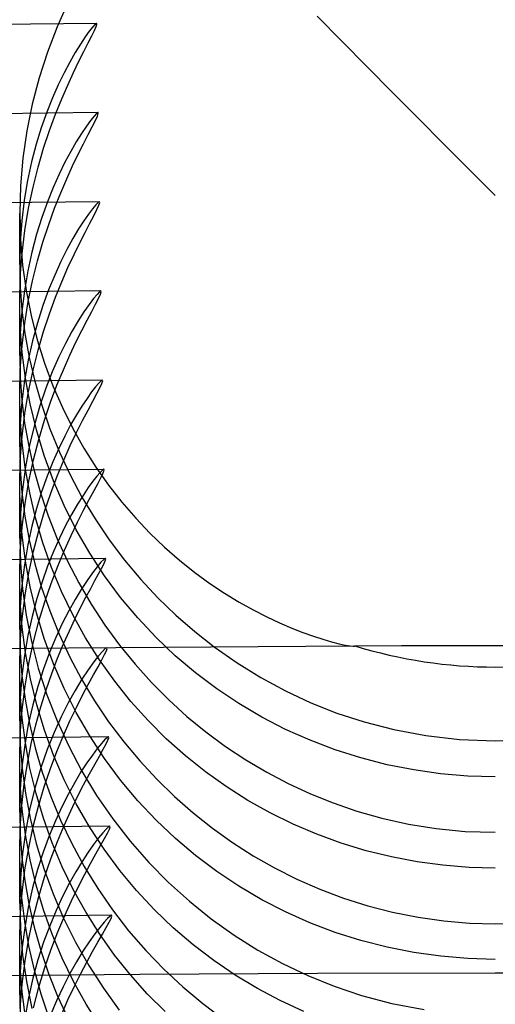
# Model space of a CAD drawing. Header units: millimetres. Extents: x -232 to 232, y -232 to 232.
# Tile 67 of 75: x -2 to 0, y 184.49 to 188.63. Entities that reach past the tile are written whole.
import ezdxf

# ---------------------------------------------------------------- set-up
doc = ezdxf.new("R2010")
doc.units = ezdxf.units.MM
doc.layers.add('HIDDEN', color=7, linetype='Continuous')
doc.layers.add('THICK', color=7, linetype='Continuous')

msp = doc.modelspace()

# ---------------------------------------------------------------- linework, layer by layer
at = {"layer": 'HIDDEN'}
for p, q in [((-1.7971, 188.7039), (-1.8425, 188.6023)), ((-1.8425, 188.6023), (-1.883, 188.497)), ((-1.7074, 188.5846), (-1.7249, 188.5603)), ((-1.693, 188.6026), (-1.7074, 188.5846)), ((-1.6969, 188.5647), (-1.6855, 188.5878)), ((-1.6824, 188.6137), (-1.693, 188.6026)), ((-1.6855, 188.5878), (-1.6782, 188.6044)), ((-1.6763, 188.6176), (-1.6824, 188.6137)), ((-1.6782, 188.6044), (-1.6751, 188.6143)), ((-1.6751, 188.6143), (-1.6763, 188.6176)), ((-1.7249, 188.5603), (-1.7449, 188.5303)), ((-1.73, 188.4999), (-1.7119, 188.5354)), ((-1.7119, 188.5354), (-1.6969, 188.5647)), ((-1.883, 188.497), (-1.9179, 188.3888)), ((-1.7667, 188.495), (-1.7897, 188.4549)), ((-1.7449, 188.5303), (-1.7667, 188.495)), ((-1.7507, 188.4585), (-1.73, 188.4999)), ((-1.7897, 188.4549), (-1.8135, 188.4097)), ((-1.7735, 188.4112), (-1.7507, 188.4585)), ((-1.7979, 188.3582), (-1.7735, 188.4112)), ((-1.9179, 188.3888), (-1.947, 188.2783)), ((-1.8135, 188.4097), (-1.8379, 188.3594)), ((-1.8379, 188.3594), (-1.8623, 188.304)), ((-1.8233, 188.2996), (-1.7979, 188.3582)), ((-1.8623, 188.304), (-1.8862, 188.2438)), ((-1.849, 188.2357), (-1.8233, 188.2996)), ((-1.947, 188.2783), (-1.9699, 188.1656)), ((-1.8862, 188.2438), (-1.909, 188.1788)), ((-1.8745, 188.1665), (-1.849, 188.2357)), ((-1.7019, 188.2095), (-1.7197, 188.1852)), ((-1.6873, 188.2276), (-1.7019, 188.2095)), ((-1.6949, 188.1826), (-1.6818, 188.2085)), ((-1.6765, 188.2387), (-1.6873, 188.2276)), ((-1.6818, 188.2085), (-1.6731, 188.2275)), ((-1.6704, 188.2426), (-1.6765, 188.2387)), ((-1.6731, 188.2275), (-1.6693, 188.2388)), ((-1.6693, 188.2388), (-1.6704, 188.2426)), ((-1.9699, 188.1656), (-1.9865, 188.0512)), ((-1.909, 188.1788), (-1.9304, 188.1091)), ((-1.8992, 188.0922), (-1.8745, 188.1665)), ((-1.7197, 188.1852), (-1.74, 188.1551)), ((-1.7117, 188.1501), (-1.6949, 188.1826)), ((-1.74, 188.1551), (-1.7621, 188.1196)), ((-1.7315, 188.1115), (-1.7117, 188.1501)), ((-1.9304, 188.1091), (-1.9498, 188.035)), ((-1.9225, 188.0129), (-1.8992, 188.0922)), ((-1.7621, 188.1196), (-1.7854, 188.0794)), ((-1.7536, 188.0674), (-1.7315, 188.1115)), ((-1.9865, 188.0512), (-1.9967, 187.9351)), ((-1.7854, 188.0794), (-1.8097, 188.0339)), ((-1.7774, 188.018), (-1.7536, 188.0674)), ((-1.9498, 188.035), (-1.9667, 187.9566)), ((-1.9438, 187.9288), (-1.9225, 188.0129)), ((-1.8097, 188.0339), (-1.8345, 187.9832)), ((-1.8021, 187.9639), (-1.7774, 188.018)), ((-1.9667, 187.9566), (-1.9806, 187.8742)), ((-1.8345, 187.9832), (-1.8594, 187.9275)), ((-1.8275, 187.9049), (-1.8021, 187.9639)), ((-1.9967, 187.9351), (-2, 187.819)), ((-1.9625, 187.8402), (-1.9438, 187.9288)), ((-1.8594, 187.9275), (-1.8837, 187.8668)), ((-1.9806, 187.8742), (-1.9911, 187.7879)), ((-1.853, 187.8407), (-1.8275, 187.9049)), ((-1.978, 187.7473), (-1.9625, 187.8402)), ((-1.8837, 187.8668), (-1.907, 187.8013)), ((-1.8781, 187.7716), (-1.853, 187.8407)), ((-1.6934, 187.8383), (-1.7102, 187.8159)), ((-1.6798, 187.8545), (-1.6934, 187.8383)), ((-1.6884, 187.8091), (-1.6754, 187.8346)), ((-1.67, 187.8643), (-1.6798, 187.8545)), ((-1.6754, 187.8346), (-1.6669, 187.853)), ((-1.6644, 187.8676), (-1.67, 187.8643)), ((-1.6669, 187.853), (-1.6632, 187.864)), ((-1.6632, 187.864), (-1.6644, 187.8676)), ((-2, 187.6043), (-2, 187.8197)), ((-2, 187.819), (-1.9969, 187.7095)), ((-1.907, 187.8013), (-1.9288, 187.7311)), ((-1.7102, 187.8159), (-1.7299, 187.7875)), ((-1.7051, 187.777), (-1.6884, 187.8091)), ((-1.9911, 187.7879), (-1.9977, 187.6979)), ((-1.9023, 187.6976), (-1.8781, 187.7716)), ((-1.752, 187.7531), (-1.776, 187.7129)), ((-1.7299, 187.7875), (-1.752, 187.7531)), ((-1.7251, 187.7388), (-1.7051, 187.777)), ((-1.9969, 187.7095), (-1.9879, 187.6012)), ((-1.9898, 187.6503), (-1.978, 187.7473)), ((-1.9288, 187.7311), (-1.9486, 187.6562)), ((-1.776, 187.7129), (-1.8011, 187.6672)), ((-1.7474, 187.6948), (-1.7251, 187.7388)), ((-1.9977, 187.6979), (-2, 187.6045)), ((-1.9251, 187.619), (-1.9023, 187.6976)), ((-1.8011, 187.6672), (-1.8269, 187.6159)), ((-1.7716, 187.6453), (-1.7474, 187.6948)), ((-1.9973, 187.5493), (-1.9898, 187.6503)), ((-1.9486, 187.6562), (-1.9659, 187.5771)), ((-1.7969, 187.5907), (-1.7716, 187.6453)), ((-2, 187.6045), (-1.9977, 187.5095)), ((-1.9879, 187.6012), (-1.973, 187.4944)), ((-1.9458, 187.5358), (-1.9251, 187.619)), ((-1.8269, 187.6159), (-1.8528, 187.5594)), ((-1.8228, 187.5313), (-1.7969, 187.5907)), ((-2, 187.4448), (-1.9973, 187.5493)), ((-1.9659, 187.5771), (-1.9801, 187.4938)), ((-1.8528, 187.5594), (-1.8782, 187.4976)), ((-1.9977, 187.5095), (-1.9904, 187.4123)), ((-1.9639, 187.4483), (-1.9458, 187.5358)), ((-1.8489, 187.4668), (-1.8228, 187.5313)), ((-1.9801, 187.4938), (-1.9908, 187.4066)), ((-1.973, 187.4944), (-1.9524, 187.3893)), ((-1.8782, 187.4976), (-1.9026, 187.4309)), ((-1.8746, 187.3971), (-1.8489, 187.4668)), ((-1.6897, 187.4606), (-1.7083, 187.4359)), ((-1.6749, 187.4784), (-1.6897, 187.4606)), ((-1.6809, 187.4373), (-1.6687, 187.4613)), ((-1.6644, 187.4891), (-1.6749, 187.4784)), ((-1.6687, 187.4613), (-1.6606, 187.4787)), ((-1.6583, 187.4927), (-1.6644, 187.4891)), ((-1.6606, 187.4787), (-1.6571, 187.4892)), ((-1.6571, 187.4892), (-1.6583, 187.4927)), ((-1.9975, 187.3407), (-2, 187.4448)), ((-2, 187.2206), (-2, 187.4436)), ((-1.9789, 187.3568), (-1.9639, 187.4483)), ((-1.9026, 187.4309), (-1.9254, 187.3592)), ((-1.7083, 187.4359), (-1.73, 187.4046)), ((-1.6971, 187.4066), (-1.6809, 187.4373)), ((-1.9908, 187.4066), (-1.9976, 187.3155)), ((-1.9904, 187.4123), (-1.9778, 187.3131)), ((-1.9524, 187.3893), (-1.9265, 187.2873)), ((-1.8994, 187.3225), (-1.8746, 187.3971)), ((-1.73, 187.4046), (-1.7542, 187.3666)), ((-1.7167, 187.3695), (-1.6971, 187.4066)), ((-1.9894, 187.2343), (-1.9975, 187.3407)), ((-1.9902, 187.2615), (-1.9789, 187.3568)), ((-1.9254, 187.3592), (-1.9461, 187.2829)), ((-1.7542, 187.3666), (-1.7802, 187.3223)), ((-1.7391, 187.3262), (-1.7167, 187.3695)), ((-1.9976, 187.3155), (-2, 187.221)), ((-1.9778, 187.3131), (-1.9599, 187.2132)), ((-1.9227, 187.2431), (-1.8994, 187.3225)), ((-1.7802, 187.3223), (-1.8075, 187.2717)), ((-1.7636, 187.2771), (-1.7391, 187.3262)), ((-1.9974, 187.1626), (-1.9902, 187.2615)), ((-1.9461, 187.2829), (-1.9642, 187.202)), ((-1.9265, 187.2873), (-1.8957, 187.1887)), ((-1.8075, 187.2717), (-1.8352, 187.215)), ((-1.7896, 187.2222), (-1.7636, 187.2771)), ((-2, 187.221), (-1.9978, 187.1286)), ((-1.9756, 187.1262), (-1.9894, 187.2343)), ((-1.9599, 187.2132), (-1.9365, 187.1127)), ((-1.944, 187.159), (-1.9227, 187.2431)), ((-1.8352, 187.215), (-1.8629, 187.1522)), ((-1.8164, 187.1617), (-1.7896, 187.2222)), ((-1.9642, 187.202), (-1.9791, 187.1167)), ((-1.8957, 187.1887), (-1.8603, 187.0937)), ((-2, 187.0604), (-1.9974, 187.1626)), ((-1.9978, 187.1286), (-1.9909, 187.034)), ((-1.9627, 187.0704), (-1.944, 187.159)), ((-1.8629, 187.1522), (-1.8897, 187.0836)), ((-1.8435, 187.0959), (-1.8164, 187.1617)), ((-1.9791, 187.1167), (-1.9904, 187.0272)), ((-1.9556, 187.0176), (-1.9756, 187.1262)), ((-1.9365, 187.1127), (-1.9074, 187.0122)), ((-1.8702, 187.0249), (-1.8435, 187.0959)), ((-1.8603, 187.0937), (-1.8206, 187.0024)), ((-1.6808, 187.0896), (-1.6975, 187.0681)), ((-1.6674, 187.1051), (-1.6808, 187.0896)), ((-1.6577, 187.1146), (-1.6674, 187.1051)), ((-1.6631, 187.0855), (-1.6546, 187.1033)), ((-1.6522, 187.1177), (-1.6577, 187.1146)), ((-1.6546, 187.1033), (-1.6509, 187.1141)), ((-1.6509, 187.1141), (-1.6522, 187.1177)), ((-1.9976, 186.9588), (-2, 187.0604)), ((-2, 186.8368), (-2, 187.0594)), ((-1.9781, 186.9776), (-1.9627, 187.0704)), ((-1.8897, 187.0836), (-1.9151, 187.0092)), ((-1.6975, 187.0681), (-1.7168, 187.0412)), ((-1.6925, 187.0296), (-1.6759, 187.0609)), ((-1.6759, 187.0609), (-1.6631, 187.0855)), ((-1.9904, 187.0272), (-1.9975, 186.9338)), ((-1.9909, 187.034), (-1.9791, 186.9375)), ((-1.9294, 186.9088), (-1.9556, 187.0176)), ((-1.9151, 187.0092), (-1.9384, 186.9293)), ((-1.9074, 187.0122), (-1.8729, 186.9128)), ((-1.896, 186.9489), (-1.8702, 187.0249)), ((-1.7383, 187.0089), (-1.7615, 186.9715)), ((-1.7168, 187.0412), (-1.7383, 187.0089)), ((-1.7127, 186.9919), (-1.6925, 187.0296)), ((-1.9899, 186.8809), (-1.9781, 186.9776)), ((-1.8206, 187.0024), (-1.777, 186.9149)), ((-1.7615, 186.9715), (-1.7857, 186.9292)), ((-1.7356, 186.948), (-1.7127, 186.9919)), ((-1.9975, 186.9338), (-2, 186.8372)), ((-1.99, 186.8552), (-1.9976, 186.9588)), ((-1.9791, 186.9375), (-1.9622, 186.8401)), ((-1.9384, 186.9293), (-1.9589, 186.8439)), ((-1.9201, 186.868), (-1.896, 186.9489)), ((-1.7857, 186.9292), (-1.8106, 186.8824)), ((-1.7606, 186.8981), (-1.7356, 186.948)), ((-1.9973, 186.7805), (-1.9899, 186.8809)), ((-1.8967, 186.8005), (-1.9294, 186.9088)), ((-1.8729, 186.9128), (-1.8332, 186.8151)), ((-1.8106, 186.8824), (-1.8356, 186.8309)), ((-1.7872, 186.8424), (-1.7606, 186.8981)), ((-1.777, 186.9149), (-1.7298, 186.8312)), ((-1.9768, 186.7501), (-1.99, 186.8552)), ((-1.9589, 186.8439), (-1.9759, 186.7535)), ((-1.9622, 186.8401), (-1.94, 186.7422)), ((-1.9422, 186.7824), (-1.9201, 186.868)), ((-1.8146, 186.7812), (-1.7872, 186.8424)), ((-2, 186.8372), (-1.9977, 186.7421)), ((-1.858, 186.6943), (-1.8967, 186.8005)), ((-1.8356, 186.8309), (-1.8605, 186.7746)), ((-1.8332, 186.8151), (-1.7883, 186.7193)), ((-1.7298, 186.8312), (-1.6794, 186.7516)), ((-2, 186.6765), (-1.9973, 186.7805)), ((-1.9615, 186.6924), (-1.9422, 186.7824)), ((-1.8605, 186.7746), (-1.8847, 186.7136)), ((-1.8422, 186.7145), (-1.8146, 186.7812)), ((-1.9977, 186.7421), (-1.9904, 186.6447)), ((-1.9759, 186.7535), (-1.9888, 186.6582)), ((-1.9579, 186.6446), (-1.9768, 186.7501)), ((-1.94, 186.7422), (-1.9124, 186.6441)), ((-1.8847, 186.7136), (-1.9079, 186.6481)), ((-1.8694, 186.6427), (-1.8422, 186.7145)), ((-1.7883, 186.7193), (-1.7383, 186.6258)), ((-1.675, 186.7145), (-1.6919, 186.693)), ((-1.6794, 186.7516), (-1.6262, 186.6762)), ((-1.6614, 186.7301), (-1.675, 186.7145)), ((-1.6516, 186.7396), (-1.6614, 186.7301)), ((-1.6572, 186.7102), (-1.6485, 186.7282)), ((-1.646, 186.7428), (-1.6516, 186.7396)), ((-1.6485, 186.7282), (-1.6447, 186.7391)), ((-1.6447, 186.7391), (-1.646, 186.7428)), ((-1.9975, 186.5721), (-2, 186.6765)), ((-2, 186.453), (-2, 186.6752)), ((-1.9775, 186.5979), (-1.9615, 186.6924)), ((-1.8132, 186.5903), (-1.858, 186.6943)), ((-1.6919, 186.693), (-1.7116, 186.6659)), ((-1.6873, 186.6537), (-1.6703, 186.6853)), ((-1.6703, 186.6853), (-1.6572, 186.7102)), ((-1.6262, 186.6762), (-1.5704, 186.6049)), ((-1.9888, 186.6582), (-1.9971, 186.5583)), ((-1.9904, 186.6447), (-1.9779, 186.546)), ((-1.9332, 186.539), (-1.9579, 186.6446)), ((-1.9079, 186.6481), (-1.9295, 186.578)), ((-1.9124, 186.6441), (-1.8797, 186.5469)), ((-1.8955, 186.566), (-1.8694, 186.6427)), ((-1.7335, 186.6334), (-1.757, 186.5957)), ((-1.7116, 186.6659), (-1.7335, 186.6334)), ((-1.7079, 186.6156), (-1.6873, 186.6537)), ((-1.9896, 186.4994), (-1.9775, 186.5979)), ((-1.7624, 186.489), (-1.8132, 186.5903)), ((-1.757, 186.5957), (-1.7817, 186.5532)), ((-1.7383, 186.6258), (-1.6832, 186.5347)), ((-1.7313, 186.5712), (-1.7079, 186.6156)), ((-1.5704, 186.6049), (-1.5123, 186.5376)), ((-1.9971, 186.5583), (-2, 186.4539)), ((-1.9894, 186.4655), (-1.9975, 186.5721)), ((-1.9295, 186.578), (-1.949, 186.5036)), ((-1.9199, 186.4845), (-1.8955, 186.566)), ((-1.7817, 186.5532), (-1.807, 186.506)), ((-1.7569, 186.5208), (-1.7313, 186.5712)), ((-1.9779, 186.546), (-1.9601, 186.4462)), ((-1.9024, 186.4337), (-1.9332, 186.539)), ((-1.8797, 186.5469), (-1.8419, 186.4512)), ((-1.7839, 186.4647), (-1.7569, 186.5208)), ((-1.6832, 186.5347), (-1.6234, 186.4462)), ((-1.5123, 186.5376), (-1.4523, 186.4745)), ((-1.9973, 186.3972), (-1.9896, 186.4994)), ((-1.9755, 186.3573), (-1.9894, 186.4655)), ((-1.949, 186.5036), (-1.9661, 186.4248)), ((-1.9421, 186.3983), (-1.9199, 186.4845)), ((-1.807, 186.506), (-1.8325, 186.4541)), ((-1.7057, 186.3904), (-1.7624, 186.489)), ((-1.4523, 186.4745), (-1.3908, 186.4155)), ((-2, 186.4539), (-1.9972, 186.3487)), ((-1.9661, 186.4248), (-1.9802, 186.3419)), ((-1.9601, 186.4462), (-1.9368, 186.3458)), ((-1.8658, 186.3303), (-1.9024, 186.4337)), ((-1.8325, 186.4541), (-1.8578, 186.3973)), ((-1.8419, 186.4512), (-1.7991, 186.3572)), ((-1.8118, 186.4029), (-1.7839, 186.4647)), ((-1.6234, 186.4462), (-1.5592, 186.3614)), ((-2, 186.292), (-1.9973, 186.3972)), ((-1.9615, 186.3078), (-1.9421, 186.3983)), ((-1.8578, 186.3973), (-1.8825, 186.3359)), ((-1.8399, 186.3358), (-1.8118, 186.4029)), ((-1.6433, 186.2953), (-1.7057, 186.3904)), ((-1.3908, 186.4155), (-1.3279, 186.3605)), ((-1.9972, 186.3487), (-1.9883, 186.2406)), ((-1.9802, 186.3419), (-1.9908, 186.2551)), ((-1.9554, 186.2485), (-1.9755, 186.3573)), ((-1.9368, 186.3458), (-1.908, 186.246)), ((-1.7991, 186.3572), (-1.7514, 186.2652)), ((-1.6581, 186.3522), (-1.6742, 186.3333)), ((-1.6463, 186.3638), (-1.6581, 186.3522)), ((-1.6556, 186.3264), (-1.6463, 186.3445)), ((-1.6397, 186.3678), (-1.6463, 186.3638)), ((-1.6463, 186.3445), (-1.6404, 186.3575)), ((-1.6404, 186.3575), (-1.6383, 186.3652)), ((-1.6383, 186.3652), (-1.6397, 186.3678)), ((-1.5592, 186.3614), (-1.491, 186.2803)), ((-1.3279, 186.3605), (-1.2641, 186.3096)), ((-1.9775, 186.2132), (-1.9615, 186.3078)), ((-1.8825, 186.3359), (-1.9061, 186.2698)), ((-1.8675, 186.2634), (-1.8399, 186.3358)), ((-1.8236, 186.2292), (-1.8658, 186.3303)), ((-1.6939, 186.3077), (-1.7165, 186.2759)), ((-1.6742, 186.3333), (-1.6939, 186.3077)), ((-1.6835, 186.2753), (-1.6681, 186.3033)), ((-1.6681, 186.3033), (-1.6556, 186.3264)), ((-1.2641, 186.3096), (-1.2007, 186.2634)), ((-1.9974, 186.1866), (-2, 186.292)), ((-2, 186.0692), (-2, 186.2911)), ((-1.9061, 186.2698), (-1.9281, 186.1991)), ((-1.894, 186.1861), (-1.8675, 186.2634)), ((-1.7514, 186.2652), (-1.6989, 186.1754)), ((-1.7165, 186.2759), (-1.7411, 186.2383)), ((-1.7014, 186.2424), (-1.6835, 186.2753)), ((-1.5759, 186.2044), (-1.6433, 186.2953)), ((-1.491, 186.2803), (-1.4189, 186.2031)), ((-1.2007, 186.2634), (-1.1382, 186.2218)), ((-1.9908, 186.2551), (-1.9976, 186.1646)), ((-1.9883, 186.2406), (-1.9728, 186.1302)), ((-1.9291, 186.1397), (-1.9554, 186.2485)), ((-1.908, 186.246), (-1.8739, 186.1473)), ((-1.7759, 186.1306), (-1.8236, 186.2292)), ((-1.7411, 186.2383), (-1.7672, 186.1954)), ((-1.7216, 186.2047), (-1.7014, 186.2424)), ((-1.1382, 186.2218), (-1.0771, 186.1846)), ((-1.9892, 186.0792), (-1.9974, 186.1866)), ((-1.9897, 186.1145), (-1.9775, 186.2132)), ((-1.9281, 186.1991), (-1.948, 186.124)), ((-1.9188, 186.104), (-1.894, 186.1861)), ((-1.7672, 186.1954), (-1.794, 186.1474)), ((-1.7436, 186.1624), (-1.7216, 186.2047)), ((-1.5037, 186.1181), (-1.5759, 186.2044)), ((-1.4189, 186.2031), (-1.3433, 186.1299)), ((-1.0771, 186.1846), (-1.0179, 186.1516)), ((-1.9976, 186.1646), (-2, 186.0705)), ((-1.8964, 186.0314), (-1.9291, 186.1397)), ((-1.8739, 186.1473), (-1.8343, 186.0497)), ((-1.794, 186.1474), (-1.8212, 186.0942)), ((-1.7669, 186.1155), (-1.7436, 186.1624)), ((-1.6989, 186.1754), (-1.6416, 186.0881)), ((-1.0179, 186.1516), (-0.961, 186.1225)), ((-1.9973, 186.0123), (-1.9897, 186.1145)), ((-1.9728, 186.1302), (-1.9507, 186.0189)), ((-1.948, 186.124), (-1.9654, 186.0445)), ((-1.9413, 186.0173), (-1.9188, 186.104)), ((-1.8212, 186.0942), (-1.8483, 186.0357)), ((-1.7912, 186.0642), (-1.7669, 186.1155)), ((-1.7227, 186.0347), (-1.7759, 186.1306)), ((-1.4268, 186.0363), (-1.5037, 186.1181)), ((-1.3433, 186.1299), (-1.2641, 186.0609)), ((-0.961, 186.1225), (-0.9069, 186.0972)), ((-0.9069, 186.0972), (-0.856, 186.0754)), ((-2, 186.0705), (-1.9977, 185.9747)), ((-1.9751, 185.9709), (-1.9892, 186.0792)), ((-1.816, 186.0086), (-1.7912, 186.0642)), ((-1.6416, 186.0881), (-1.5802, 186.0041)), ((-1.2641, 186.0609), (-1.1817, 185.9962)), ((-0.856, 186.0754), (-0.8088, 186.0569)), ((-0.8088, 186.0569), (-0.7651, 186.0413)), ((-2, 185.9074), (-1.9973, 186.0123)), ((-1.9654, 186.0445), (-1.9798, 185.9608)), ((-1.961, 185.9262), (-1.9413, 186.0173)), ((-1.9507, 186.0189), (-1.9216, 185.9069)), ((-1.8575, 185.925), (-1.8964, 186.0314)), ((-1.8483, 186.0357), (-1.8748, 185.9721)), ((-1.8343, 186.0497), (-1.7894, 185.9536)), ((-1.6642, 185.9418), (-1.7227, 186.0347)), ((-1.3456, 185.9592), (-1.4268, 186.0363)), ((-0.7651, 186.0413), (-0.7249, 186.0282)), ((-0.7249, 186.0282), (-0.6887, 186.0176)), ((-0.6887, 186.0176), (-0.6572, 186.0095)), ((-1.9977, 185.9747), (-1.9904, 185.8766)), ((-1.9549, 185.8619), (-1.9751, 185.9709)), ((-1.8748, 185.9721), (-1.9002, 185.9035)), ((-1.8409, 185.9487), (-1.816, 186.0086)), ((-1.6516, 185.9776), (-1.6679, 185.9588)), ((-1.6399, 185.989), (-1.6516, 185.9776)), ((-1.6428, 185.9639), (-1.6351, 185.98)), ((-1.6333, 185.9928), (-1.6399, 185.989)), ((-1.6351, 185.98), (-1.6319, 185.9897)), ((-1.6319, 185.9897), (-1.6333, 185.9928)), ((-1.5802, 186.0041), (-1.5148, 185.9236)), ((-0.6572, 186.0095), (-0.6311, 186.0037)), ((-0.6311, 186.0037), (-0.611, 186.0002)), ((-0.611, 186.0002), (-0.5975, 185.999)), ((-1.9798, 185.9608), (-1.9907, 185.8732)), ((-1.8654, 185.8846), (-1.8409, 185.9487)), ((-1.7894, 185.9536), (-1.7395, 185.86)), ((-1.6881, 185.9329), (-1.7118, 185.8999)), ((-1.6679, 185.9588), (-1.6881, 185.9329)), ((-1.6705, 185.9131), (-1.6547, 185.9416)), ((-1.6006, 185.8525), (-1.6642, 185.9418)), ((-1.6547, 185.9416), (-1.6428, 185.9639)), ((-1.2602, 185.887), (-1.3456, 185.9592)), ((-1.9975, 185.8038), (-2, 185.9074)), ((-2, 185.6854), (-2, 185.9069)), ((-1.9772, 185.8309), (-1.961, 185.9262)), ((-1.9002, 185.9035), (-1.9238, 185.8302)), ((-1.9216, 185.9069), (-1.8856, 185.7954)), ((-1.8126, 185.8212), (-1.8575, 185.925)), ((-1.7118, 185.8999), (-1.7381, 185.8601)), ((-1.6895, 185.8788), (-1.6705, 185.9131)), ((-1.5148, 185.9236), (-1.4457, 185.8467)), ((-1.1709, 185.8198), (-1.2602, 185.887)), ((-1.9907, 185.8732), (-1.9975, 185.7818)), ((-1.9904, 185.8766), (-1.9776, 185.7762)), ((-1.9285, 185.7534), (-1.9549, 185.8619)), ((-1.8891, 185.8165), (-1.8654, 185.8846)), ((-1.7381, 185.8601), (-1.7663, 185.8137)), ((-1.7395, 185.86), (-1.685, 185.7693)), ((-1.7114, 185.8387), (-1.6895, 185.8788)), ((-1.5325, 185.7674), (-1.6006, 185.8525)), ((-1.4457, 185.8467), (-1.3729, 185.7736)), ((-1.9895, 185.6984), (-1.9975, 185.8038)), ((-1.9895, 185.7317), (-1.9772, 185.8309)), ((-1.9238, 185.8302), (-1.9451, 185.7522)), ((-1.9116, 185.7445), (-1.8891, 185.8165)), ((-1.7619, 185.7201), (-1.8126, 185.8212)), ((-1.7663, 185.8137), (-1.7958, 185.7608)), ((-1.7356, 185.7929), (-1.7114, 185.8387)), ((-1.0779, 185.7577), (-1.1709, 185.8198)), ((-1.9975, 185.7818), (-2, 185.6868)), ((-1.9776, 185.7762), (-1.9593, 185.6745)), ((-1.8856, 185.7954), (-1.843, 185.6859)), ((-1.7615, 185.7417), (-1.7356, 185.7929)), ((-1.685, 185.7693), (-1.626, 185.6818)), ((-1.4601, 185.6866), (-1.5325, 185.7674)), ((-1.3729, 185.7736), (-1.2968, 185.7044)), ((-1.9973, 185.6287), (-1.9895, 185.7317)), ((-1.9451, 185.7522), (-1.9637, 185.6697)), ((-1.9325, 185.6685), (-1.9116, 185.7445)), ((-1.896, 185.6462), (-1.9285, 185.7534)), ((-1.7958, 185.7608), (-1.8256, 185.7017)), ((-1.7886, 185.6852), (-1.7615, 185.7417)), ((-0.9814, 185.701), (-1.0779, 185.7577)), ((-2, 185.6868), (-1.9975, 185.5875)), ((-1.976, 185.5924), (-1.9895, 185.6984)), ((-1.8256, 185.7017), (-1.8552, 185.6365)), ((-1.843, 185.6859), (-1.7939, 185.5786)), ((-1.8162, 185.6234), (-1.7886, 185.6852)), ((-1.7054, 185.622), (-1.7619, 185.7201)), ((-1.626, 185.6818), (-1.5627, 185.5976)), ((-1.3836, 185.6102), (-1.4601, 185.6866)), ((-1.2968, 185.7044), (-1.2173, 185.6392)), ((-0.8817, 185.6496), (-0.9814, 185.701)), ((-1.9637, 185.6697), (-1.9789, 185.5831)), ((-1.9593, 185.6745), (-1.9353, 185.5723)), ((-1.9513, 185.5889), (-1.9325, 185.6685)), ((-1.8573, 185.5406), (-1.896, 185.6462)), ((-1.2173, 185.6392), (-1.1349, 185.5782)), ((-0.7789, 185.6039), (-0.8817, 185.6496)), ((-2, 185.5231), (-1.9973, 185.6287)), ((-1.8552, 185.6365), (-1.8838, 185.5654)), ((-1.8438, 185.5566), (-1.8162, 185.6234)), ((-1.6432, 185.5271), (-1.7054, 185.622)), ((-1.6427, 185.6054), (-1.6566, 185.59)), ((-1.6327, 185.6147), (-1.6427, 185.6054)), ((-1.6366, 185.5887), (-1.6288, 185.6049)), ((-1.6268, 185.6179), (-1.6327, 185.6147)), ((-1.6288, 185.6049), (-1.6255, 185.6147)), ((-1.6255, 185.6147), (-1.6268, 185.6179)), ((-1.5627, 185.5976), (-1.4952, 185.5168)), ((-1.3033, 185.5384), (-1.3836, 185.6102)), ((-0.6733, 185.5638), (-0.7789, 185.6039)), ((-1.9975, 185.5875), (-1.9896, 185.4857)), ((-1.9789, 185.5831), (-1.9903, 185.4928)), ((-1.9567, 185.4861), (-1.976, 185.5924)), ((-1.9677, 185.5057), (-1.9513, 185.5889)), ((-1.9353, 185.5723), (-1.9054, 185.4699)), ((-1.8838, 185.5654), (-1.9107, 185.4886)), ((-1.8709, 185.4849), (-1.8438, 185.5566)), ((-1.7939, 185.5786), (-1.7384, 185.4739)), ((-1.674, 185.5687), (-1.6944, 185.5416)), ((-1.6566, 185.59), (-1.674, 185.5687)), ((-1.665, 185.5373), (-1.6488, 185.5661)), ((-1.6488, 185.5661), (-1.6366, 185.5887)), ((-1.1349, 185.5782), (-1.0495, 185.5215)), ((-0.565, 185.5295), (-0.6733, 185.5638)), ((-1.9974, 185.4193), (-2, 185.5231)), ((-2, 185.3016), (-2, 185.5227)), ((-1.8125, 185.4369), (-1.8573, 185.5406)), ((-1.6944, 185.5416), (-1.7173, 185.5088)), ((-1.6844, 185.5026), (-1.665, 185.5373)), ((-1.5757, 185.4363), (-1.6432, 185.5271)), ((-1.4952, 185.5168), (-1.4239, 185.4399)), ((-1.2192, 185.4712), (-1.3033, 185.5384)), ((-1.0495, 185.5215), (-0.9614, 185.4693)), ((-0.4549, 185.5012), (-0.565, 185.5295)), ((-1.9903, 185.4928), (-1.9975, 185.3989)), ((-1.9896, 185.4857), (-1.976, 185.3815)), ((-1.9811, 185.419), (-1.9677, 185.5057)), ((-1.9314, 185.3801), (-1.9567, 185.4861)), ((-1.9107, 185.4886), (-1.9353, 185.4062)), ((-1.8968, 185.4084), (-1.8709, 185.4849)), ((-1.7173, 185.5088), (-1.7422, 185.4705)), ((-1.7384, 185.4739), (-1.6765, 185.372)), ((-1.7068, 185.4622), (-1.6844, 185.5026)), ((-0.3432, 185.4791), (-0.4549, 185.5012)), ((-0.23, 185.4632), (-0.3432, 185.4791)), ((-1.9054, 185.4699), (-1.8695, 185.3678)), ((-1.762, 185.3363), (-1.8125, 185.4369)), ((-1.7422, 185.4705), (-1.7684, 185.4269)), ((-1.7314, 185.4161), (-1.7068, 185.4622)), ((-1.5034, 185.3499), (-1.5757, 185.4363)), ((-1.4239, 185.4399), (-1.3492, 185.3671)), ((-1.1316, 185.4088), (-1.2192, 185.4712)), ((-0.9614, 185.4693), (-0.8708, 185.4215)), ((-0.1156, 185.4536), (-0.23, 185.4632)), ((0, 185.4504), (-0.1156, 185.4536)), ((-1.9975, 185.3989), (-2, 185.3017)), ((-1.9895, 185.3137), (-1.9974, 185.4193)), ((-1.9913, 185.3289), (-1.9811, 185.419)), ((-1.9353, 185.4062), (-1.9569, 185.3184)), ((-1.921, 185.3273), (-1.8968, 185.4084)), ((-1.7684, 185.4269), (-1.7954, 185.3781)), ((-1.7577, 185.3645), (-1.7314, 185.4161)), ((-1.0407, 185.3511), (-1.1316, 185.4088)), ((-0.8708, 185.4215), (-0.7778, 185.3785)), ((-1.976, 185.3815), (-1.9563, 185.2761)), ((-1.9005, 185.2757), (-1.9314, 185.3801)), ((-1.8695, 185.3678), (-1.8281, 185.2675)), ((-1.7954, 185.3781), (-1.8228, 185.3243)), ((-1.7852, 185.3076), (-1.7577, 185.3645)), ((-1.6765, 185.372), (-1.6087, 185.2737)), ((-1.4266, 185.2682), (-1.5034, 185.3499)), ((-1.3492, 185.3671), (-1.271, 185.2984)), ((-0.9466, 185.2984), (-1.0407, 185.3511)), ((-0.7778, 185.3785), (-0.6825, 185.3402)), ((-1.9977, 185.2356), (-1.9913, 185.3289)), ((-1.9759, 185.2076), (-1.9895, 185.3137)), ((-1.9569, 185.3184), (-1.9748, 185.2254)), ((-1.9429, 185.2418), (-1.921, 185.3273)), ((-1.8228, 185.3243), (-1.8498, 185.2655)), ((-1.8133, 185.2454), (-1.7852, 185.3076)), ((-1.7062, 185.2393), (-1.762, 185.3363)), ((-0.6825, 185.3402), (-0.5825, 185.306)), ((-2, 185.3017), (-1.9977, 185.2074)), ((-1.9563, 185.2761), (-1.9304, 185.1702)), ((-1.8638, 185.1729), (-1.9005, 185.2757)), ((-1.8498, 185.2655), (-1.8761, 185.2019)), ((-1.8281, 185.2675), (-1.7813, 185.1694)), ((-1.6087, 185.2737), (-1.5354, 185.1798)), ((-1.3454, 185.1912), (-1.4266, 185.2682)), ((-1.271, 185.2984), (-1.1897, 185.2339)), ((-0.8497, 185.2508), (-0.9466, 185.2984)), ((-0.5825, 185.306), (-0.4768, 185.2762)), ((-0.4768, 185.2762), (-0.3655, 185.2515)), ((-2, 185.1396), (-1.9977, 185.2356)), ((-1.9748, 185.2254), (-1.9884, 185.1273)), ((-1.962, 185.1522), (-1.9429, 185.2418)), ((-1.8414, 185.1781), (-1.8133, 185.2454)), ((-1.6452, 185.1461), (-1.7062, 185.2393)), ((-1.6364, 185.2304), (-1.6506, 185.2149)), ((-1.6262, 185.2397), (-1.6364, 185.2304)), ((-1.6304, 185.2133), (-1.6224, 185.2298)), ((-1.6203, 185.2429), (-1.6262, 185.2397)), ((-1.6224, 185.2298), (-1.6189, 185.2396)), ((-1.6189, 185.2396), (-1.6203, 185.2429)), ((-1.1897, 185.2339), (-1.1055, 185.1738)), ((-0.7499, 185.2084), (-0.8497, 185.2508)), ((-0.3655, 185.2515), (-0.2488, 185.2328)), ((-0.2488, 185.2328), (-0.1268, 185.221)), ((-1.9977, 185.2074), (-1.9906, 185.1113)), ((-1.9565, 185.1012), (-1.9759, 185.2076)), ((-1.8761, 185.2019), (-1.9012, 185.1335)), ((-1.6683, 185.1934), (-1.6891, 185.1661)), ((-1.6506, 185.2149), (-1.6683, 185.1934)), ((-1.6595, 185.1613), (-1.643, 185.1904)), ((-1.643, 185.1904), (-1.6304, 185.2133)), ((-1.2602, 185.1192), (-1.3454, 185.1912)), ((-0.6476, 185.1713), (-0.7499, 185.2084)), ((-0.1268, 185.221), (0, 185.2169)), ((-1.9778, 185.0585), (-1.962, 185.1522)), ((-1.9304, 185.1702), (-1.8982, 185.0641)), ((-1.8689, 185.1059), (-1.8414, 185.1781)), ((-1.8214, 185.0721), (-1.8638, 185.1729)), ((-1.7813, 185.1694), (-1.7291, 185.0737)), ((-1.6891, 185.1661), (-1.7124, 185.1331)), ((-1.6795, 185.1262), (-1.6595, 185.1613)), ((-1.5793, 185.057), (-1.6452, 185.1461)), ((-1.5354, 185.1798), (-1.4571, 185.0906)), ((-1.1055, 185.1738), (-1.0184, 185.1182)), ((-0.543, 185.1396), (-0.6476, 185.1713)), ((-1.9978, 185.0421), (-2, 185.1396)), ((-2, 184.9178), (-2, 185.1385)), ((-1.9884, 185.1273), (-1.997, 185.0248)), ((-1.9906, 185.1113), (-1.9785, 185.0138)), ((-1.9312, 184.9952), (-1.9565, 185.1012)), ((-1.9012, 185.1335), (-1.9245, 185.0605)), ((-1.8952, 185.0289), (-1.8689, 185.1059)), ((-1.7124, 185.1331), (-1.7376, 185.0946)), ((-1.7023, 185.0853), (-1.6795, 185.1262)), ((-1.1711, 185.0522), (-1.2602, 185.1192)), ((-1.0184, 185.1182), (-0.9282, 185.0669)), ((-0.4366, 185.1134), (-0.543, 185.1396)), ((-0.3289, 185.093), (-0.4366, 185.1134)), ((-1.9897, 184.9609), (-1.9778, 185.0585)), ((-1.9245, 185.0605), (-1.9456, 184.983)), ((-1.8982, 185.0641), (-1.8598, 184.9588)), ((-1.7735, 184.9739), (-1.8214, 185.0721)), ((-1.7376, 185.0946), (-1.7643, 185.0507)), ((-1.7291, 185.0737), (-1.6717, 184.9806)), ((-1.7274, 185.0387), (-1.7023, 185.0853)), ((-1.4571, 185.0906), (-1.374, 185.0063)), ((-0.9282, 185.0669), (-0.8348, 185.0199)), ((-0.2202, 185.0784), (-0.3289, 185.093)), ((-0.1105, 185.0695), (-0.2202, 185.0784)), ((0, 185.0666), (-0.1105, 185.0695)), ((-1.997, 185.0248), (-2, 184.9184)), ((-1.9907, 184.9424), (-1.9978, 185.0421)), ((-1.9198, 184.9472), (-1.8952, 185.0289)), ((-1.7643, 185.0507), (-1.7918, 185.0016)), ((-1.7543, 184.9866), (-1.7274, 185.0387)), ((-1.5086, 184.9719), (-1.5793, 185.057)), ((-1.0782, 184.9902), (-1.1711, 185.0522)), ((-0.8348, 185.0199), (-0.7383, 184.9777)), ((-1.9785, 185.0138), (-1.9612, 184.9158)), ((-1.9456, 184.983), (-1.9639, 184.9012)), ((-1.9002, 184.8907), (-1.9312, 184.9952)), ((-1.7918, 185.0016), (-1.8196, 184.9474)), ((-1.7822, 184.9292), (-1.7543, 184.9866)), ((-1.6717, 184.9806), (-1.6092, 184.8904)), ((-1.374, 185.0063), (-1.2863, 184.9271)), ((-0.9819, 184.9336), (-1.0782, 184.9902)), ((-0.7383, 184.9777), (-0.6388, 184.9403)), ((-1.9973, 184.8596), (-1.9897, 184.9609)), ((-1.9786, 184.8415), (-1.9907, 184.9424)), ((-1.942, 184.8611), (-1.9198, 184.9472)), ((-1.8598, 184.9588), (-1.8154, 184.8555)), ((-1.8196, 184.9474), (-1.8471, 184.8882)), ((-1.7206, 184.8792), (-1.7735, 184.9739)), ((-1.4334, 184.8912), (-1.5086, 184.9719)), ((-0.6388, 184.9403), (-0.5366, 184.908)), ((-2, 184.9184), (-1.997, 184.8108)), ((-1.9639, 184.9012), (-1.979, 184.8151)), ((-1.9612, 184.9158), (-1.9387, 184.8177)), ((-1.8108, 184.8666), (-1.7822, 184.9292)), ((-1.2863, 184.9271), (-1.1943, 184.8531)), ((-0.8822, 184.8823), (-0.9819, 184.9336)), ((-0.5366, 184.908), (-0.4318, 184.8811)), ((-2, 184.7553), (-1.9973, 184.8596)), ((-1.9614, 184.7708), (-1.942, 184.8611)), ((-1.8635, 184.7881), (-1.9002, 184.8907)), ((-1.8471, 184.8882), (-1.8739, 184.8241)), ((-1.8393, 184.7988), (-1.8108, 184.8666)), ((-1.8154, 184.8555), (-1.7652, 184.7547)), ((-1.663, 184.7881), (-1.7206, 184.8792)), ((-1.6303, 184.8551), (-1.6449, 184.8393)), ((-1.6198, 184.8647), (-1.6303, 184.8551)), ((-1.6235, 184.8391), (-1.6156, 184.8551)), ((-1.6137, 184.868), (-1.6198, 184.8647)), ((-1.6156, 184.8551), (-1.6123, 184.8648)), ((-1.6123, 184.8648), (-1.6137, 184.868)), ((-1.6092, 184.8904), (-1.5418, 184.8034)), ((-1.3541, 184.8152), (-1.4334, 184.8912)), ((-1.1943, 184.8531), (-1.0982, 184.7847)), ((-0.7794, 184.8365), (-0.8822, 184.8823)), ((-0.4318, 184.8811), (-0.3246, 184.8599)), ((-0.3246, 184.8599), (-0.2165, 184.8447)), ((-1.997, 184.8108), (-1.9878, 184.7008)), ((-1.979, 184.8151), (-1.9903, 184.725)), ((-1.9611, 184.7397), (-1.9786, 184.8415)), ((-1.9387, 184.8177), (-1.911, 184.7198)), ((-1.8739, 184.8241), (-1.8994, 184.7551)), ((-1.6632, 184.8173), (-1.6845, 184.7895)), ((-1.6449, 184.8393), (-1.6632, 184.8173)), ((-1.6521, 184.7885), (-1.6359, 184.8168)), ((-1.6359, 184.8168), (-1.6235, 184.8391)), ((-1.271, 184.744), (-1.3541, 184.8152)), ((-0.6738, 184.7964), (-0.7794, 184.8365)), ((-0.2165, 184.8447), (-0.1083, 184.8355)), ((-0.1083, 184.8355), (0, 184.8326)), ((0, 184.8326), (0.1241, 184.8365)), ((-1.9775, 184.6764), (-1.9614, 184.7708)), ((-1.8672, 184.7261), (-1.8393, 184.7988)), ((-1.8211, 184.6875), (-1.8635, 184.7881)), ((-1.6845, 184.7895), (-1.7084, 184.7559)), ((-1.6715, 184.7547), (-1.6521, 184.7885)), ((-1.6008, 184.7009), (-1.663, 184.7881)), ((-1.5418, 184.8034), (-1.47, 184.7204)), ((-1.0982, 184.7847), (-0.9983, 184.722)), ((-0.5654, 184.7621), (-0.6738, 184.7964)), ((-1.9975, 184.6516), (-2, 184.7553)), ((-2, 184.5341), (-2, 184.7542)), ((-1.938, 184.6374), (-1.9611, 184.7397)), ((-1.8994, 184.7551), (-1.9231, 184.6815)), ((-1.7652, 184.7547), (-1.7094, 184.6564)), ((-1.7084, 184.7559), (-1.7343, 184.7168)), ((-1.6936, 184.7156), (-1.6715, 184.7547)), ((-1.1842, 184.6777), (-1.271, 184.744)), ((-0.4548, 184.7337), (-0.5654, 184.7621)), ((-0.3426, 184.7115), (-0.4548, 184.7337)), ((-1.9903, 184.725), (-1.9975, 184.6316)), ((-1.9878, 184.7008), (-1.9719, 184.5891)), ((-1.911, 184.7198), (-1.8782, 184.623)), ((-1.8939, 184.6485), (-1.8672, 184.7261)), ((-1.7732, 184.5894), (-1.8211, 184.6875)), ((-1.7343, 184.7168), (-1.7615, 184.6723)), ((-1.7178, 184.6716), (-1.6936, 184.7156)), ((-1.5342, 184.6176), (-1.6008, 184.7009)), ((-1.47, 184.7204), (-1.394, 184.6415)), ((-0.9983, 184.722), (-0.8948, 184.6652)), ((-0.2294, 184.6956), (-0.3426, 184.7115)), ((-0.1152, 184.686), (-0.2294, 184.6956)), ((0, 184.6829), (-0.1152, 184.686)), ((-1.9895, 184.5459), (-1.9975, 184.6516)), ((-1.9896, 184.5782), (-1.9775, 184.6764)), ((-1.9231, 184.6815), (-1.9446, 184.6032)), ((-1.9188, 184.5663), (-1.8939, 184.6485)), ((-1.7615, 184.6723), (-1.7894, 184.6227)), ((-1.7435, 184.6229), (-1.7178, 184.6716)), ((-1.7094, 184.6564), (-1.648, 184.5611)), ((-1.094, 184.6164), (-1.1842, 184.6777)), ((-0.8948, 184.6652), (-0.788, 184.6145)), ((-1.9975, 184.6316), (-2, 184.5349)), ((-1.9446, 184.6032), (-1.9633, 184.5206)), ((-1.9095, 184.5359), (-1.938, 184.6374)), ((-1.8782, 184.623), (-1.8405, 184.528)), ((-1.7894, 184.6227), (-1.8177, 184.5678)), ((-1.7701, 184.5698), (-1.7435, 184.6229)), ((-1.4634, 184.5383), (-1.5342, 184.6176)), ((-1.394, 184.6415), (-1.314, 184.5669)), ((-1.0007, 184.5602), (-1.094, 184.6164)), ((-0.788, 184.6145), (-0.6781, 184.5701)), ((-1.9973, 184.4763), (-1.9896, 184.5782)), ((-1.9719, 184.5891), (-1.9491, 184.4763)), ((-1.9414, 184.4795), (-1.9188, 184.5663)), ((-1.8177, 184.5678), (-1.8456, 184.5079)), ((-1.7972, 184.5123), (-1.7701, 184.5698)), ((-1.7204, 184.4947), (-1.7732, 184.5894)), ((-1.314, 184.5669), (-1.2302, 184.4968)), ((-0.6781, 184.5701), (-0.5621, 184.5312)), ((-2, 184.5349), (-1.9976, 184.4376)), ((-1.9758, 184.4391), (-1.9895, 184.5459)), ((-1.9633, 184.5206), (-1.9786, 184.4336)), ((-1.8754, 184.4356), (-1.9095, 184.5359)), ((-1.8405, 184.528), (-1.7981, 184.4351)), ((-1.648, 184.5611), (-1.5811, 184.4689)), ((-1.3887, 184.4633), (-1.4634, 184.5383)), ((-0.9044, 184.5093), (-1.0007, 184.5602)), ((-0.5621, 184.5312), (-0.4358, 184.4977)), ((-1.8456, 184.5079), (-1.8728, 184.4431)), ((-1.8245, 184.4502), (-1.7972, 184.5123)), ((-1.6628, 184.4038), (-1.7204, 184.4947)), ((-1.2302, 184.4968), (-1.1428, 184.4312)), ((-0.8051, 184.4635), (-0.9044, 184.5093)), ((-0.4358, 184.4977), (-0.2998, 184.4715))]:
    msp.add_line(p, q, dxfattribs=at)
for radius, start, end in [(188.625, 90.509226, 179.490775), (188.25, 90.508424, 179.491577), (187.875, 90.507565, 179.492437), (187.5, 90.506762, 179.493239), (187.125, 90.505903, 179.494098), (186.75, 90.504986, 179.495015), (186.375, 90.50407, 179.495932), (185.625, 90.502121, 179.497822), (185.25, 90.501147, 179.498854), (184.875, 90.500116, 179.499885)]:
    msp.add_arc((0, 0), radius, start, end, dxfattribs=at)
at = {"layer": 'THICK'}
for p, q in [((-0.6446, 188.5419), (-0.7494, 188.6483)), ((-0.5386, 188.4347), (-0.6446, 188.5419)), ((-0.4318, 188.3268), (-0.5386, 188.4347)), ((-0.3242, 188.2185), (-0.4318, 188.3268)), ((-0.2163, 188.1101), (-0.3242, 188.2185)), ((-0.1082, 188.0017), (-0.2163, 188.1101)), ((0, 187.8935), (-0.1082, 188.0017)), ((-1.1817, 185.9962), (-1.0853, 185.9288)), ((-0.5975, 185.999), (-0.5956, 185.9991)), ((-0.5956, 185.9991), (-0.594, 185.9993)), ((-0.594, 185.9993), (-0.5928, 185.9995)), ((-0.5928, 185.9995), (-0.5919, 185.9999)), ((-0.5919, 185.9999), (-0.5913, 186.0004)), ((-0.5913, 186.0004), (-0.5911, 186.001)), ((-0.5911, 186.001), (-0.3939, 186.0015)), ((-0.3939, 186.0015), (-0.1968, 186.0018)), ((-0.1968, 186.0018), (0, 186.002)), ((0, 186.002), (0.1968, 186.0018)), ((-1.0853, 185.9288), (-0.9853, 185.8671)), ((-0.9853, 185.8671), (-0.8819, 185.8113)), ((-0.8819, 185.8113), (-0.7754, 185.7617)), ((-0.7754, 185.7617), (-0.6659, 185.7184)), ((-0.6659, 185.7184), (-0.5509, 185.6807)), ((-0.5509, 185.6807), (-0.4264, 185.6484)), ((-0.4264, 185.6484), (-0.2927, 185.6233)), ((-0.2927, 185.6233), (-0.1505, 185.607)), ((-0.1505, 185.607), (0, 185.6012)), ((0, 185.6012), (0.1623, 185.6079))]:
    msp.add_line(p, q, dxfattribs=at)
for radius, start, end in [(186, 90.184073, 179.815929), (184.625, 0, 180.00002)]:
    msp.add_arc((0, 0), radius, start, end, dxfattribs=at)
for start_param, end_param in [(-1.870805, -1.570796), (-1.570796, -1.270788)]:
    msp.add_ellipse((0, 187.9097), major_axis=(2, 0), ratio=0.998981, start_param=start_param, end_param=end_param, dxfattribs=at)

doc.saveas('drawing.dxf')
